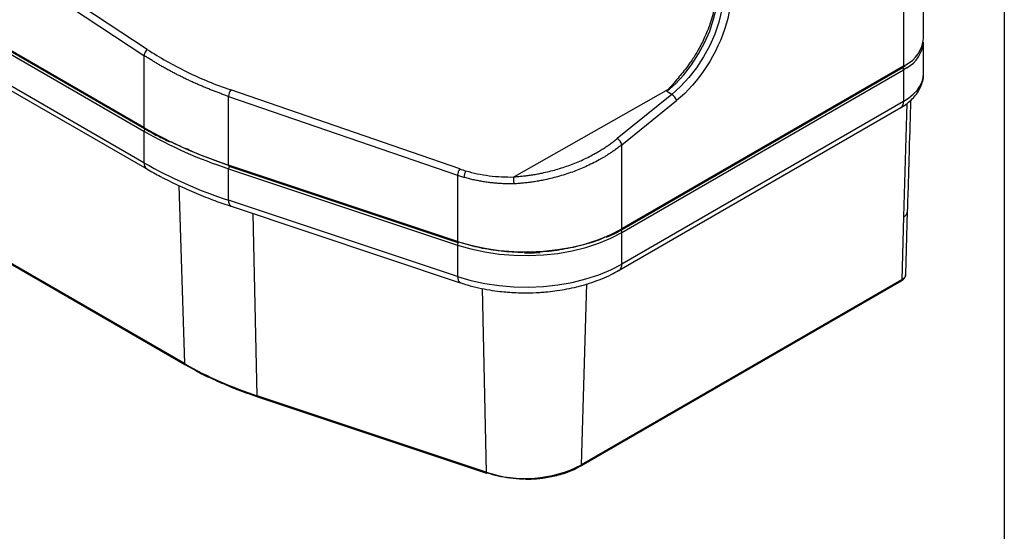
# Model space of a CAD drawing. Header units: millimetres. Extents: x 32 to 1440, y 32 to 1048.
# Tile 27 of 30: x 1148 to 1365, y 649 to 762. Entities that reach past the tile are written whole.
import ezdxf

# ---------------------------------------------------------------- set-up
doc = ezdxf.new("R2010")
doc.units = ezdxf.units.MM
doc.header["$LTSCALE"] = 5
doc.layers.add('TEXT', color=140, linetype='Continuous', lineweight=25)

msp = doc.modelspace()

# ---------------------------------------------------------------- linework, layer by layer
for p, q in [((1175.582836, 738.327033), (973.136361, 855.196895)), ((973.136361, 854.380354), (1175.582836, 737.510492)), ((973.239935, 854.967973), (1175.68641, 738.09811)), ((1175.582836, 730.569895), (973.136361, 847.439757)), ((973.757804, 846.066223), (1176.204278, 729.196361)), ((1347.453574, 757.982579), (1347.453574, 818.717334)), ((1184.49843, 686.30179), (982.051955, 803.171653)), ((1343.060176, 804.5264), (1343.060176, 751.859518)), ((982.155313, 802.956854), (1184.601788, 686.086992)), ((1148.403502, 772.129892), (1175.582836, 754.242248)), ((1176.311462, 755.551718), (1153.209715, 770.755763)), ((1347.453574, 750.225441), (1347.453574, 757.166038)), ((1175.582836, 754.242248), (1175.582836, 738.327033)), ((1280.826832, 715.763843), (1342.956602, 751.630595)), ((1343.060176, 751.859518), (1280.930406, 715.992765)), ((1342.941853, 751.639491), (1343.438478, 751.939991)), ((1343.060176, 751.859518), (1343.564472, 752.165193)), ((1343.782442, 751.490482), (1343.060176, 751.042977)), ((1280.930406, 715.176224), (1343.060176, 751.042977)), ((1343.060176, 751.042977), (1343.060176, 744.10238)), ((1194.222447, 745.202515), (1244.717202, 727.800954)), ((1194.222447, 730.070274), (1194.222447, 745.202515)), ((1245.1973, 729.220515), (1194.702544, 746.622076)), ((1291.146483, 746.680262), (1257.194309, 727.484976)), ((1291.95214, 745.614045), (1279.915468, 735.885522)), ((1290.820769, 746.267172), (1291.146483, 746.680262)), ((1291.95214, 745.614045), (1290.820769, 746.267172)), ((1280.308964, 706.862093), (1342.438733, 742.728846)), ((1280.930406, 734.530922), (1292.967078, 744.259446)), ((1343.060176, 744.10238), (1280.930406, 708.235628)), ((1343.785757, 743.622041), (1343.058883, 718.671932)), ((1175.68641, 738.09811), (1175.695825, 738.09307)), ((1175.582836, 737.510492), (1175.582836, 730.569895)), ((1280.930406, 715.992765), (1280.930406, 734.530922)), ((1244.717202, 713.240512), (1194.222447, 730.070274)), ((1194.314348, 729.8459), (1244.809104, 713.016138)), ((1194.222447, 729.253733), (1244.717202, 712.423971)), ((1194.222447, 722.313136), (1194.222447, 729.253733)), ((1244.717202, 727.800954), (1244.717202, 713.240512)), ((1183.291302, 725.522339), (1184.49843, 686.30179)), ((1244.717202, 705.483374), (1194.222447, 722.313136)), ((1194.773856, 720.966893), (1245.268612, 704.137131)), ((1200.526723, 679.201762), (1199.649641, 719.341807)), ((1343.058883, 718.671932), (1342.629863, 704.732724)), ((1343.505496, 705.854936), (1343.937435, 719.888998)), ((1280.930406, 708.235628), (1280.930406, 715.176224)), ((1244.717202, 712.423971), (1244.717202, 705.483374)), ((1259.445318, 710.715963), (1259.717202, 710.708899)), ((1271.911454, 663.752724), (1342.526505, 704.517926)), ((1342.629863, 704.732724), (1272.014812, 663.967523)), ((1272.014812, 663.967523), (1273.242477, 703.855354)), ((1250.136831, 702.858334), (1251.021479, 662.372001)), ((1184.621251, 686.098519), (1186.977075, 684.774229)), ((1200.430371, 679.076273), (1200.633929, 679.006954)), ((1251.021479, 662.372001), (1200.526723, 679.201762)), ((1200.618473, 678.991485), (1251.113228, 662.161723)), ((1270.957999, 663.249824), (1271.900072, 663.759829))]:
    msp.add_line(p, q)
at = {"flags": 128}
for points in [[(1290.820769, 746.267172), (1292.751871, 747.994965), (1294.588624, 749.977147), (1296.294192, 752.173967), (1297.83437, 754.541368), (1299.17827, 757.031872), (1300.298941, 759.595534), (1301.173909, 762.180939), (1301.785625, 764.736238), (1302.121822, 767.210186), (1302.175759, 769.553167), (1301.946352, 771.718194), (1301.438203, 773.661848), (1300.661503, 775.34515), (1299.631827, 776.734342)], [(1300.763198, 776.081215), (1301.792873, 774.692024), (1302.569574, 773.008722), (1303.077723, 771.065068), (1303.307129, 768.90004), (1303.253193, 766.557059), (1302.916996, 764.083112), (1302.305279, 761.527813), (1301.430312, 758.942407), (1300.309641, 756.378746), (1298.96574, 753.888241), (1297.425562, 751.52084), (1295.719995, 749.32402), (1293.883242, 747.341838), (1291.95214, 745.614045)], [(1343.060176, 744.10238), (1344.203863, 744.843004), (1345.193285, 745.654293), (1346.015451, 746.525594), (1346.659568, 747.44547), (1347.117179, 748.401843), (1347.382276, 749.382157), (1347.453574, 750.225441)], [(1194.222447, 722.313136), (1194.251269, 721.864057), (1194.336627, 721.489874), (1194.475242, 721.204967), (1194.661786, 721.020284), (1194.773856, 720.966893)], [(1244.717202, 713.240512), (1247.634802, 712.386945), (1250.696028, 711.721815), (1253.864493, 711.253028), (1257.10253, 710.986158), (1260.371649, 710.924377), (1263.632988, 711.068419), (1266.847779, 711.416572), (1269.977807, 711.964697), (1272.985863, 712.706279), (1275.836191, 713.632501), (1278.494907, 714.732355), (1280.930406, 715.992765)], [(1244.717202, 712.423971), (1247.634802, 711.570404), (1250.696028, 710.905274), (1253.864493, 710.436487), (1257.10253, 710.169617), (1260.371649, 710.107836), (1263.632988, 710.251878), (1266.847779, 710.600031), (1269.977807, 711.148156), (1272.985863, 711.889738), (1275.836191, 712.815961), (1278.494907, 713.915814), (1280.930406, 715.176224)], [(1244.717202, 705.483374), (1247.634802, 704.629807), (1250.696028, 703.964677), (1253.864493, 703.495891), (1257.10253, 703.22902), (1260.371649, 703.167239), (1263.632988, 703.311281), (1266.847779, 703.659434), (1269.977807, 704.207559), (1272.985863, 704.949141), (1275.836191, 705.875364), (1278.494907, 706.975217), (1280.930406, 708.235628)], [(1244.717202, 705.483374), (1244.746024, 705.034296), (1244.831383, 704.660113), (1244.969998, 704.375205), (1245.156542, 704.190522), (1245.277245, 704.134341)], [(1184.601788, 686.086992), (1184.606169, 686.08455), (1184.610263, 686.082421)], [(1200.526723, 679.201762), (1200.532979, 679.130424), (1200.548185, 679.071411), (1200.571783, 679.026891), (1200.602906, 678.9985), (1200.618473, 678.991485)], [(1251.021479, 662.372001), (1251.027734, 662.300663), (1251.042941, 662.24165), (1251.066539, 662.19713), (1251.097662, 662.168739), (1251.113228, 662.161723)]]:
    msp.add_lwpolyline(points, dxfattribs=at)
for centre, radius, start, end in [((1340.202505, 758.621456), 7.279159, 297.5073249, 354.96478169), ((1177.561637, 753.998636), 1.99374, 128.83283464, 172.98159872), ((1340.119455, 757.884901), 7.369265, 299.80586313, 354.40196443), ((1342.28632, 751.006548), 0.774712, 2.69520162, 45.36758539), ((1342.815175, 751.832475), 0.246489, 305.01333312, 6.29884727), ((1196.889798, 745.091378), 2.669666, 145.01466285, 177.61409953), ((1290.771241, 743.67173), 2.273128, 14.98400703, 58.70101536), ((1341.633119, 743.920688), 1.438577, 304.05635082, 7.25582957), ((1175.820679, 738.296751), 0.239763, 172.74417049, 235.94364912), ((1225.834419, 826.602025), 101.57606, 240.34879284, 251.86754508), ((1176.350444, 737.475562), 0.768402, 122.60547834, 177.39452151), ((1225.834419, 825.785485), 101.57606, 240.34879284, 251.86754508), ((1278.734569, 733.943206), 2.273128, 14.98400703, 58.70101536), ((1177.00768, 730.387679), 1.436448, 172.71229695, 236.26190518), ((1225.834419, 818.844888), 101.57606, 240.34879284, 251.86754508), ((1194.439508, 730.028172), 0.221107, 169.02316422, 235.52397192), ((1195.316613, 729.22385), 1.094574, 147.11222574, 178.43559416), ((1247.384554, 727.689817), 2.669666, 145.01466285, 177.61409953), ((1249.003534, 727.284516), 2.885295, 148.51165696, 178.61095256), ((1342.413419, 720.063561), 1.534033, 294.88276569, 353.44247742), ((1280.162798, 715.141294), 0.768402, 2.60547849, 57.39452166), ((1280.693517, 715.962258), 0.238845, 303.22782851, 7.33843959), ((1244.934264, 713.198411), 0.221107, 169.02316422, 235.52397192), ((1245.754236, 712.406704), 1.037178, 139.36051522, 179.04605413), ((1244.835557, 713.175021), 0.16107, 260.54725164, 324.81718884), ((1279.505906, 708.05333), 1.436117, 303.68837055, 7.29266713), ((1342.386572, 704.717526), 0.243765, 305.03293812, 3.57447378), ((1184.741721, 686.286593), 0.243765, 176.42552622, 234.96706188), ((1227.710015, 762.209894), 87.345757, 240.34879284, 251.86754508), ((1259.614368, 688.219019), 27.237953, 251.61051909, 297.08188561), ((1251.139211, 662.321732), 0.162105, 260.77673324, 324.58770724), ((1271.784514, 663.946441), 0.231261, 301.85617379, 5.23031787)]:
    msp.add_arc(centre, radius, start, end)
for points, knots in [([(1302.3068, 776.554646), (1305.209827, 773.442935), (1305.824693, 767.640132), (1302.058119, 754.615947), (1297.930065, 748.270732), (1292.967078, 744.259446)], [0, 0, 0, 0, 0.5, 0.5, 1, 1, 1, 1]), ([(1299.523806, 776.75774), (1299.722954, 776.534011), (1300.199749, 775.998366), (1300.792706, 774.904975), (1301.310917, 773.5386), (1301.659873, 772.002165), (1301.840886, 770.323346), (1301.849008, 768.522957), (1301.684686, 766.631449), (1301.353611, 764.687083), (1300.873362, 762.749111), (1300.283842, 760.908274), (1299.663449, 759.300256), (1299.018428, 757.84085), (1298.358645, 756.496135), (1297.852571, 755.594253), (1297.608871, 755.159951)], [0, 0, 0, 0, 0.0597615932, 0.1430795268, 0.2247655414, 0.3056042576, 0.3860135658, 0.4660751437, 0.5457314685, 0.6246292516, 0.701872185, 0.7749969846, 0.8399197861, 0.8898592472, 0.9469616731, 1, 1, 1, 1]), ([(1176.311462, 755.551718), (1179.051247, 753.748572), (1181.970578, 752.093669), (1188.118481, 749.108604), (1191.347008, 747.778464), (1194.702544, 746.622076)], [0, 0, 0, 0, 0.5, 0.5, 1, 1, 1, 1]), ([(1194.222447, 745.202515), (1193.941755, 745.300073), (1193.380169, 745.495258), (1192.544312, 745.797229), (1191.712984, 746.10603), (1190.886778, 746.422293), (1190.065672, 746.745818), (1189.249811, 747.076625), (1188.439292, 747.414677), (1187.634226, 747.759949), (1186.834719, 748.112413), (1186.040881, 748.472041), (1185.252816, 748.838804), (1184.470632, 749.212671), (1183.694435, 749.593613), (1182.924331, 749.981596), (1182.160424, 750.376591), (1181.402821, 750.778562), (1180.651625, 751.187478), (1179.906941, 751.603303), (1179.168869, 752.026), (1178.437526, 752.455545), (1177.712964, 752.891859), (1176.995474, 753.335058), (1176.28445, 753.784534), (1175.816772, 754.089634), (1175.582836, 754.242248)], [0, 0, 0, 0, 0.0413056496, 0.0826409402, 0.1240061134, 0.1654014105, 0.206827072, 0.248283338, 0.2897704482, 0.3312886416, 0.3728381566, 0.4144192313, 0.4560321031, 0.4976770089, 0.539354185, 0.5810638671, 0.6228062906, 0.6645816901, 0.7063902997, 0.748232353, 0.790108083, 0.8320177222, 0.8739615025, 0.9159396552, 0.9579524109, 1, 1, 1, 1]), ([(1297.608871, 755.159951), (1297.165341, 754.425325), (1296.542576, 753.393828), (1295.52789, 751.953568), (1294.633201, 750.769343), (1293.9015, 749.924324), (1293.531047, 749.496499)], [0, 0, 0, 0, 0.3627836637, 0.5093888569, 0.7516082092, 1, 1, 1, 1]), ([(1293.534848, 749.493287), (1293.154702, 749.044439), (1292.360039, 748.106162), (1291.5625, 747.169072), (1291.146483, 746.680262)], [0, 0, 0, 0, 0.4783746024, 1, 1, 1, 1]), ([(1342.431756, 742.734342), (1342.485655, 742.762372), (1343.001258, 743.030498), (1343.864109, 743.651522), (1344.989123, 744.609516), (1345.934796, 745.704278), (1346.691731, 746.914295), (1347.203273, 748.232507), (1347.458741, 749.373986), (1347.426013, 750.060922), (1347.415788, 750.275541)], [0, 0, 0, 0, 0.017440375, 0.1668345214, 0.3181760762, 0.470424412, 0.6227931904, 0.7754053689, 0.929829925, 1, 1, 1, 1]), ([(1343.937414, 719.888314), (1344.075129, 724.405249), (1344.324112, 732.571696), (1344.552509, 740.723828), (1344.654578, 744.366943)], [0, 0, 0, 0, 0.5531088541, 1, 1, 1, 1]), ([(1175.701693, 738.107113), (1176.65457, 737.55932), (1178.430685, 736.53826), (1180.346815, 735.606696), (1181.234952, 735.174911)], [0, 0, 0, 0, 0.5364947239, 1, 1, 1, 1]), ([(1257.194309, 727.484976), (1257.365707, 727.495631), (1257.708291, 727.516928), (1258.222468, 727.556952), (1258.73638, 727.602865), (1259.250078, 727.655246), (1259.763549, 727.71394), (1260.276796, 727.778989), (1260.789818, 727.850381), (1261.302615, 727.92812), (1261.815187, 728.012204), (1262.327532, 728.102634), (1262.83966, 728.199412), (1264.226308, 728.478736), (1266.470787, 729.031762), (1269.495314, 730.023431), (1272.401621, 731.22492), (1274.534122, 732.310952), (1275.979809, 733.146789), (1276.81417, 733.659773), (1277.625545, 734.189892), (1278.41334, 734.737517), (1279.17988, 735.301294), (1279.670057, 735.690608), (1279.915468, 735.885522)], [0, 0, 0, 0, 0.0205060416, 0.0409868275, 0.0614488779, 0.0818987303, 0.1023429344, 0.122788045, 0.1432406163, 0.1637071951, 0.1841943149, 0.2047084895, 0.2252562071, 0.2458439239, 0.3720410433, 0.4984979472, 0.6251375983, 0.7519606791, 0.7933674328, 0.8346795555, 0.8759478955, 0.9172234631, 0.9585572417, 1, 1, 1, 1]), ([(1183.751245, 734.165878), (1183.04316, 734.455033), (1182.250002, 734.778928), (1181.538395, 735.158928), (1181.462069, 735.199687)], [0, 0, 0, 0, 0.8927412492, 1, 1, 1, 1]), ([(1194.231428, 730.000611), (1192.075788, 730.744119), (1188.800785, 731.873708), (1185.811721, 733.239047), (1184.79009, 733.705706)], [0, 0, 0, 0, 0.658210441, 1, 1, 1, 1]), ([(1280.930406, 734.530922), (1280.797015, 734.425335), (1280.534747, 734.217734), (1280.139211, 733.917058), (1279.751649, 733.630644), (1279.372219, 733.358501), (1279.001828, 733.100173), (1278.641132, 732.855323), (1278.290797, 732.623592), (1277.951433, 732.404633), (1277.62361, 732.198103), (1277.307862, 732.003668), (1277.004682, 731.821005), (1276.71453, 731.6498), (1276.437832, 731.489751), (1276.174975, 731.340562), (1275.0318, 730.703378), (1273.02507, 729.704027), (1269.955012, 728.463558), (1266.848822, 727.472307), (1264.317184, 726.867359), (1262.526873, 726.530262), (1261.435518, 726.35261), (1260.355335, 726.203666), (1259.287811, 726.083257), (1258.234087, 725.98821), (1257.537504, 725.946643), (1257.191556, 725.925999)], [0, 0, 0, 0, 0.0216634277, 0.0425936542, 0.062790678, 0.0822544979, 0.1009851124, 0.1189825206, 0.1362467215, 0.1527777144, 0.1685754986, 0.183640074, 0.1979714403, 0.211569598, 0.2244345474, 0.2365662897, 0.2479648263, 0.3816552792, 0.5014031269, 0.6316778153, 0.7540914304, 0.7964248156, 0.8382176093, 0.8794706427, 0.92018478, 0.9603609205, 1, 1, 1, 1]), ([(1176.217957, 729.20483), (1177.218392, 728.636237), (1179.421974, 727.383841), (1183.050675, 725.597209), (1187.047303, 723.827373), (1190.953911, 722.276213), (1193.589169, 721.382086), (1194.78325, 720.976941)], [0, 0, 0, 0, 0.1786908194, 0.3935885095, 0.6082021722, 0.822469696, 1, 1, 1, 1]), ([(1246.119086, 727.354459), (1245.961565, 727.401477), (1245.646496, 727.495521), (1245.179098, 727.644385), (1244.871177, 727.748761), (1244.717202, 727.800954)], [0, 0, 0, 0, 0.3332744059, 0.6666060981, 1, 1, 1, 1]), ([(1257.191556, 725.925999), (1257.006226, 725.923368), (1256.63584, 725.918111), (1256.08176, 725.919976), (1255.529542, 725.92895), (1254.979435, 725.945696), (1254.431607, 725.96999), (1253.886242, 726.001843), (1253.34352, 726.041199), (1252.803618, 726.088021), (1252.266713, 726.142261), (1251.732979, 726.203874), (1251.202585, 726.272811), (1250.675703, 726.349023), (1250.152499, 726.432457), (1249.633137, 726.523062), (1249.11778, 726.620782), (1248.606587, 726.725558), (1248.099723, 726.837345), (1247.597314, 726.956037), (1247.099622, 727.081744), (1246.606387, 727.213774), (1246.281453, 727.307583), (1246.119086, 727.354459)], [0, 0, 0, 0, 0.0482896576, 0.0965077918, 0.1446550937, 0.1927322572, 0.2407399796, 0.2886789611, 0.3365499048, 0.3843535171, 0.432090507, 0.4797615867, 0.5273674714, 0.5749088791, 0.6223865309, 0.6698011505, 0.7171534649, 0.7644442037, 0.8116740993, 0.8588438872, 0.9059543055, 0.9530060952, 1, 1, 1, 1]), ([(1246.543108, 728.791578), (1248.191503, 728.307683), (1249.920809, 727.94872), (1253.477517, 727.493835), (1255.304812, 727.397968), (1257.147385, 727.435387)], [0, 0, 0, 0, 0.5, 0.5, 1, 1, 1, 1]), ([(1257.191556, 725.925999), (1257.187762, 725.956471), (1257.180067, 726.018288), (1257.169649, 726.119032), (1257.160049, 726.226343), (1257.151526, 726.339634), (1257.144206, 726.457329), (1257.138238, 726.577846), (1257.132705, 726.724041), (1257.129263, 726.896634), (1257.130283, 727.089764), (1257.135885, 727.275097), (1257.143546, 727.38188), (1257.147385, 727.435387)], [0, 0, 0, 0, 0.06706901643, 0.13605564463, 0.20672597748, 0.27880350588, 0.35197363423, 0.42589059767, 0.50018650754, 0.61976250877, 0.74437851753, 0.8719122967, 1, 1, 1, 1]), ([(1257.194309, 727.484976), (1257.18128, 727.477331), (1257.158447, 727.463933), (1257.150708, 727.443962), (1257.147385, 727.435387)], [0, 0, 0, 0, 0.57062531, 1, 1, 1, 1]), ([(1277.5306, 714.133284), (1278.056767, 714.361329), (1279.214797, 714.863228), (1280.253936, 715.44827), (1280.820929, 715.767491)], [0, 0, 0, 0, 0.4543636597, 1, 1, 1, 1]), ([(1259.429707, 710.835787), (1259.147788, 710.826439), (1257.227894, 710.762776), (1253.722437, 711.10921), (1249.110547, 711.835569), (1246.329627, 712.67229), (1244.967202, 713.082215)], [0, 0, 0, 0, 0.0559026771, 0.3807034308, 0.6965949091, 1, 1, 1, 1]), ([(1277.204142, 714.123709), (1277.164431, 714.104017), (1275.915025, 713.484465), (1272.98785, 712.56178), (1268.466763, 711.503892), (1265.013887, 710.974542), (1263.134758, 710.933681), (1262.918043, 710.928968)], [0, 0, 0, 0, 0.01013224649, 0.31878425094, 0.63614135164, 0.95803709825, 1, 1, 1, 1]), ([(1259.717202, 710.708899), (1260.781115, 710.719068), (1261.856907, 710.729351), (1262.921885, 710.808987), (1262.933646, 710.809867)], [0, 0, 0, 0, 0.9889570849, 1, 1, 1, 1]), ([(1259.717202, 701.894981), (1260.76, 701.912851), (1262.226749, 701.937987), (1264.377151, 702.105597), (1266.198085, 702.30614), (1268.330243, 702.639331), (1270.51343, 703.088038), (1272.72497, 703.665166), (1274.914866, 704.369517), (1277.039429, 705.206), (1278.849637, 706.038575), (1279.883261, 706.637717), (1280.291421, 706.874309)], [0, 0, 0, 0, 0.13794072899, 0.1940207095, 0.28683252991, 0.38278683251, 0.48529363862, 0.59176878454, 0.70120304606, 0.81281518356, 0.92608389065, 1, 1, 1, 1]), ([(1342.526592, 704.517976), (1342.666243, 704.609337), (1342.948025, 704.793681), (1343.252379, 705.142509), (1343.458934, 705.526476), (1343.491483, 705.795242), (1343.5078, 705.929974)], [0, 0, 0, 0, 0.2449922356, 0.4943365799, 0.7465127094, 1, 1, 1, 1]), ([(1343.502793, 705.930487), (1343.49102, 705.822495), (1343.466677, 705.599185), (1343.235365, 705.169428), (1342.86981, 704.90578), (1342.629863, 704.732724)], [0, 0, 0, 0, 0.2434444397, 0.5034045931, 1, 1, 1, 1]), ([(1245.283199, 704.152836), (1245.805058, 703.977964), (1247.118269, 703.537915), (1249.30592, 702.999206), (1251.717989, 702.528519), (1253.863721, 702.228574), (1255.820469, 702.037824), (1257.706668, 701.918849), (1259.031747, 701.903119), (1259.717202, 701.894981)], [0, 0, 0, 0, 0.11854253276, 0.29830125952, 0.46906408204, 0.6228552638, 0.73625712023, 0.86356732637, 1, 1, 1, 1]), ([(1186.977075, 684.774229), (1186.991328, 684.766212), (1188.111666, 684.13605), (1189.865836, 683.281153), (1191.676842, 682.49207), (1192.256411, 682.239543)], [0, 0, 0, 0, 0.0086856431, 0.6827537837, 1, 1, 1, 1]), ([(1192.256411, 682.239543), (1192.900226, 681.9509), (1194.759692, 681.117241), (1197.489589, 680.058535), (1199.625691, 679.345047), (1200.430371, 679.076273)], [0, 0, 0, 0, 0.2481773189, 0.7167846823, 1, 1, 1, 1]), ([(1251.271327, 662.227799), (1252.051456, 661.993179), (1253.643818, 661.514281), (1256.284568, 661.096724), (1258.341552, 660.898226), (1259.490698, 660.938143), (1259.701913, 660.94548)], [0, 0, 0, 0, 0.2982631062, 0.6088009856, 0.9280971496, 1, 1, 1, 1]), ([(1259.717202, 660.82963), (1260.520055, 660.84735), (1261.645556, 660.87219), (1263.279985, 661.03652), (1264.644525, 661.230381), (1266.217227, 661.549651), (1267.796292, 661.971579), (1269.339266, 662.514902), (1270.403808, 662.946802), (1270.906443, 663.221634), (1270.957999, 663.249824)], [0, 0, 0, 0, 0.19682928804, 0.27593071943, 0.40661264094, 0.54104248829, 0.6839705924, 0.83167577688, 0.98273443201, 1, 1, 1, 1])]:
    msp.add_open_spline(points, degree=3, knots=knots)
msp.add_open_spline([(1245.1973, 729.220515), (1245.639328, 729.068182), (1246.088142, 728.925136), (1246.543108, 728.791578)], degree=3)
at = {"layer": 'TEXT'}
msp.add_line((1365.25, 1047.75), (1365.25, 31.75), dxfattribs=at)

doc.saveas('drawing.dxf')
